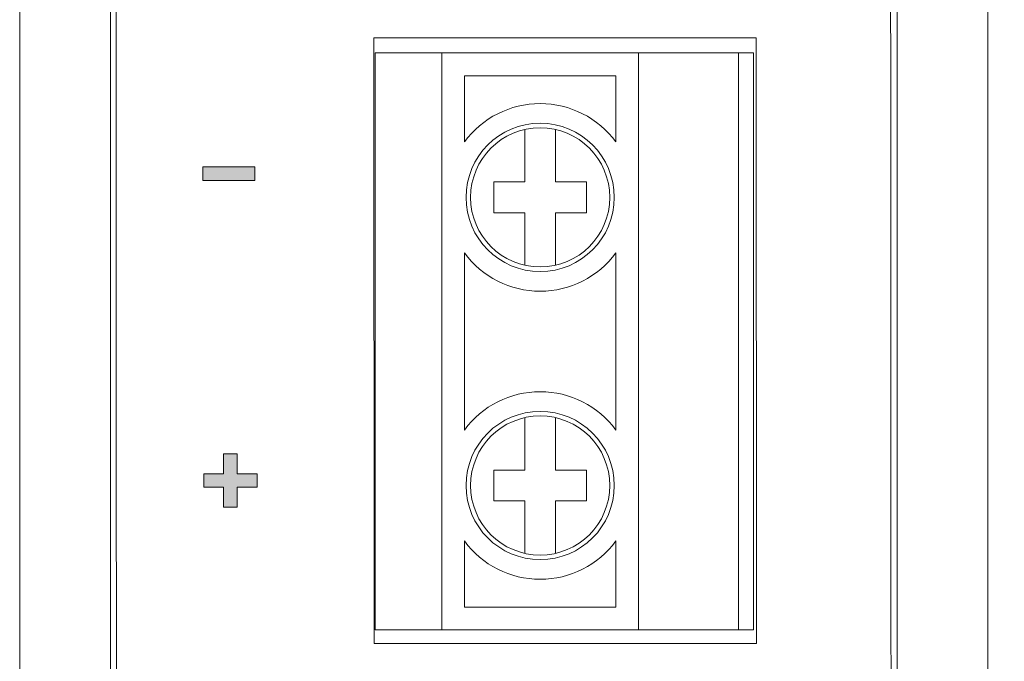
# Model space of a CAD drawing. Header units: millimetres. Extents: x 0 to 420, y 0 to 297.
# Tile 20 of 23: x 297 to 329, y 170 to 191. Entities that reach past the tile are written whole.
import ezdxf

# ---------------------------------------------------------------- set-up
doc = ezdxf.new("R2010")
doc.units = ezdxf.units.MM
doc.layers.get('0').update_dxf_attribs({"linetype": 'CONTINUOUS', "lineweight": 13})
doc.layers.get('Defpoints').update_dxf_attribs({"linetype": 'CONTINUOUS', "lineweight": 13})
doc.layers.add('Dimension', color=2, linetype='CONTINUOUS', lineweight=9)
doc.styles.get("Standard").update_dxf_attribs({"font": 'romans.shx'})
doc.dimstyles.new('yutana', dxfattribs={"dimtxt": 3.5, "dimasz": 3, "dimexe": 1, "dimexo": 0.6, "dimgap": 1.5, "dimtad": 1, "dimdec": 1, "dimzin": 0, "dimdsep": 46, "dimtxsty": 'Standard', "dimcen": 0, "dimadec": 0, "dimazin": 0, "dimtp": 0.01, "dimtm": 0.01, "dimtfac": 1, "dimtdec": 1, "dimtmove": 0, "dimatfit": 3, "dimfxl": 1, "dimtolj": 1, "dimtzin": 0, "dimlwd": 0, "dimlwe": 0, "dimarcsym": 0})

# ---------------------------------------------------------------- blocks, each defined once
blk = doc.blocks.new('*D8')
at = {"layer": 'Defpoints', "color": 0, "ltscale": 5}
for p in [(313.312, 208.806), (348.512, 208.806), (313.312, 88.194)]:
    blk.add_point(p, dxfattribs=at)
at = {"layer": 'Dimension', "color": 0, "lineweight": 0, "ltscale": 5}
for p, q in [((314.512, 208.806), (350.512, 208.806)), ((348.512, 94.194), (348.512, 202.806)), ((314.512, 88.194), (350.512, 88.194))]:
    blk.add_line(p, q, dxfattribs=at)
at = {"layer": 'Dimension', "color": 0, "ltscale": 5}
for points in [[(347.512, 202.806), (349.512, 202.806), (348.512, 208.806)], [(347.512, 94.194), (349.512, 94.194), (348.512, 88.194)]]:
    blk.add_solid(points, dxfattribs=at)
at = {"layer": 'Dimension', "color": 0, "ltscale": 5, "insert": (343.012, 148.5), "char_height": 5, "attachment_point": 5, "rotation": 90}
blk.add_mtext('\\A1;120.6', dxfattribs=at)

msp = doc.modelspace()

# ---------------------------------------------------------------- hatches: boundary and pattern name
for points in [[(302.563, 186.192), (302.564, 185.745), (304.279, 185.746), (304.279, 186.192)], [(303.697, 175.606), (304.359, 175.606), (304.359, 176.053), (303.697, 176.052), (303.697, 176.708), (303.25, 176.708), (303.251, 176.052), (302.595, 176.052), (302.595, 175.605), (303.251, 175.606), (303.251, 174.95), (303.698, 174.95)]]:
    msp.add_hatch(color=256).paths.add_polyline_path(points)

# ---------------------------------------------------------------- linework, layer by layer
for p, q in [((296.512, 92.532), (296.512, 206.176)), ((328.512, 206.177), (328.512, 92.532)), ((299.512, 201.144), (299.512, 97.564)), ((325.512, 97.564), (325.512, 201.144)), ((308.262, 189.956), (320.762, 189.956)), ((308.262, 170.891), (308.262, 189.956)), ((310.462, 170.891), (310.462, 189.956)), ((316.962, 170.891), (316.962, 189.956)), ((320.262, 170.891), (320.262, 189.956)), ((320.762, 170.891), (320.762, 189.956)), ((316.212, 189.203), (311.212, 189.203)), ((311.212, 189.203), (311.212, 187.016)), ((316.212, 187.016), (316.212, 189.203)), ((313.202, 185.693), (313.202, 187.413)), ((314.222, 187.413), (314.222, 185.693)), ((304.279, 186.192), (302.563, 186.192)), ((302.563, 186.192), (302.564, 185.745)), ((304.279, 185.746), (304.279, 186.192)), ((302.564, 185.745), (304.279, 185.746)), ((313.202, 185.693), (312.182, 185.693)), ((312.182, 185.693), (312.182, 184.673)), ((315.242, 185.693), (314.222, 185.693)), ((315.242, 184.673), (315.242, 185.693)), ((312.182, 184.673), (313.202, 184.673)), ((313.202, 182.953), (313.202, 184.673)), ((314.222, 184.673), (315.242, 184.673)), ((314.222, 182.953), (314.222, 184.673)), ((311.212, 183.35), (311.212, 177.496)), ((316.212, 177.496), (316.212, 183.35)), ((313.202, 176.173), (313.202, 177.893)), ((314.222, 177.893), (314.222, 176.173)), ((303.697, 176.708), (303.25, 176.708)), ((303.25, 176.708), (303.251, 176.052)), ((303.697, 176.052), (303.697, 176.708)), ((303.251, 176.052), (302.595, 176.052)), ((302.595, 176.052), (302.595, 175.605)), ((304.359, 176.053), (303.697, 176.052)), ((304.359, 175.606), (304.359, 176.053)), ((313.202, 176.173), (312.182, 176.173)), ((312.182, 176.173), (312.182, 175.153)), ((315.242, 176.173), (314.222, 176.173)), ((315.242, 175.153), (315.242, 176.173)), ((302.595, 175.605), (303.251, 175.606)), ((303.251, 175.606), (303.251, 174.95)), ((303.697, 175.606), (304.359, 175.606)), ((303.698, 174.95), (303.697, 175.606)), ((312.182, 175.153), (313.202, 175.153)), ((313.202, 173.433), (313.202, 175.153)), ((314.222, 175.153), (315.242, 175.153)), ((314.222, 173.433), (314.222, 175.153)), ((303.251, 174.95), (303.698, 174.95)), ((311.212, 173.83), (311.212, 171.648)), ((316.212, 171.648), (316.212, 173.83)), ((311.212, 171.648), (316.212, 171.648)), ((308.262, 170.891), (320.762, 170.891))]:
    msp.add_line(p, q)
at = {"flags": 128}
msp.add_lwpolyline([(320.478, 146.432, -0.305742), (325.32, 139.263), (325.288, 200.881, 0.33048), (324.719, 201.647, 0.148107), (300.255, 201.634, 0.33048), (299.688, 200.868), (299.707, 163.906, 0.305742), (308.148, 151.406)], format="xyb", close=True, dxfattribs=at)
msp.add_lwpolyline([(308.214, 190.45), (320.855, 190.457), (320.865, 170.448), (308.225, 170.442)], close=True, dxfattribs=at)
for centre, radius in [((313.712, 185.183), 2.45), ((313.712, 185.183), 2.3), ((313.712, 175.663), 2.45), ((313.712, 175.663), 2.3)]:
    msp.add_circle(centre, radius)
for centre, start, end in [((313.712, 185.183), 36.2493, 143.7507), ((313.712, 185.183), 216.2493, 323.7507), ((313.712, 175.663), 36.2493, 143.7507), ((313.712, 175.663), 216.2493, 323.7507)]:
    msp.add_arc(centre, 3.1, start, end)

# ---------------------------------------------------------------- dimensions: what is measured, and where the dimension line sits
at = {"layer": 'Dimension', "color": 7}
dim = msp.add_linear_dim(base=(348.512, 208.806), p1=(313.312, 88.194), p2=(313.312, 208.806), angle=90, dimstyle='yutana', override={"dimscale": 2, "dimtxt": 2.5, "dimasz": 3}, dxfattribs=at)
dim.commit()
dim.dimension.update_dxf_attribs({"geometry": '*D8', "text_midpoint": (343.012, 148.5)})

doc.saveas('drawing.dxf')
